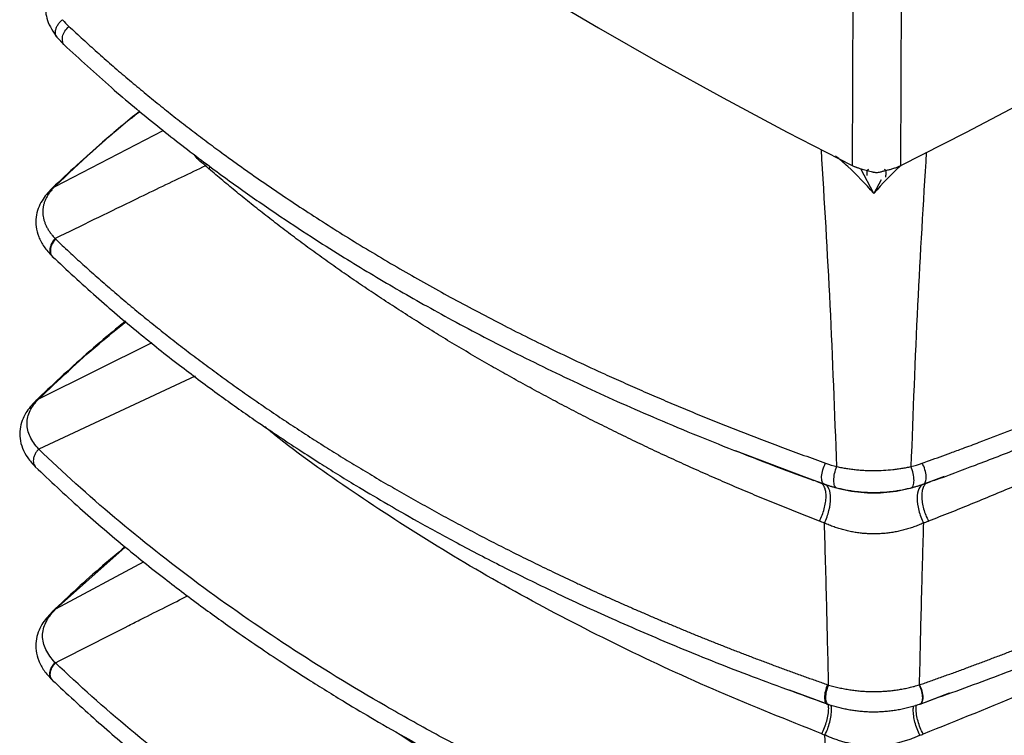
# Model space of a CAD drawing. Header units: millimetres. Extents: x 0 to 1118, y 0 to 864.
# Tile 23 of 25: x 882 to 1000, y 615 to 700. Entities that reach past the tile are written whole.
import ezdxf

# ---------------------------------------------------------------- set-up
doc = ezdxf.new("R2010")
doc.units = ezdxf.units.MM
doc.header["$LTSCALE"] = 4

msp = doc.modelspace()

# ---------------------------------------------------------------- linework, layer by layer
for p, q in [((981.58, 723.53), (981.41, 682.99)), ((987.23, 682.97), (987.4, 723.52)), ((886.13, 698.35), (886.98, 697.44)), ((885.9, 680.48), (898.86, 687.17)), ((903.94, 682.94), (904.12, 683.17)), ((904.33, 682.58), (904.52, 682.82)), ((984.01, 679.64), (982.45, 682.59)), ((984.87, 681.26), (984.01, 679.64)), ((885.6, 680.31), (885.51, 680.22)), ((885.76, 680.41), (885.99, 680.57)), ((885.52, 672.15), (885.61, 672.05)), ((883.96, 655.01), (897.54, 661.77)), ((902.67, 657.75), (883.94, 649)), ((975.67, 645.69), (967.44, 648.79)), ((977.19, 645.11), (975.67, 645.69)), ((992.44, 645.72), (990.83, 645.11)), ((992.44, 645.64), (992.45, 645.69)), ((977.18, 645.1), (977.91, 644.83)), ((978.08, 644.78), (977.19, 645.11)), ((990.83, 645.11), (989.94, 644.78)), ((990.11, 644.83), (990.84, 645.1)), ((885.96, 629.8), (894.32, 637.25)), ((896.53, 635.48), (885.96, 629.8)), ((885.6, 629.54), (885.5, 629.45)), ((885.96, 629.8), (885.84, 629.69)), ((978.46, 618.42), (973.9, 620.12)), ((993.04, 619.73), (989.5, 618.4)), ((978.43, 618.43), (978.55, 618.38))]:
    msp.add_line(p, q)
at = {"flags": 128}
for points in [[(922.71, 717.19), (929.58, 712.66), (936.59, 708.19), (943.73, 703.8), (951.01, 699.48), (958.42, 695.24), (965.95, 691.08), (973.62, 686.99), (981.41, 682.99)], [(987.23, 682.97), (995.02, 686.93), (1002.68, 690.97), (1010.22, 695.1), (1017.63, 699.3), (1024.91, 703.57), (1032.05, 707.93), (1039.06, 712.35), (1045.93, 716.85)]]:
    msp.add_lwpolyline(points, dxfattribs=at)
for centre, radius, start, end in [((913.26, 692.98), 13.7, 227.131, 229.3569), ((982.98, 659.86), 20.91, 289.4323, 291.1986), ((985.33, 634.52), 21.06, 248.9176, 250.0265), ((982.46, 634.21), 20.75, 289.9162, 291.0412)]:
    msp.add_arc(centre, radius, start, end)
for points, knots in [([(886.24, 705.26), (885.9, 704.86), (885.18, 703.97), (884.66, 702.29), (884.83, 700.28), (885.68, 699.01), (886.13, 698.35)], [0, 0, 0, 0, 0.1995476, 0.4369332, 0.7073587, 1, 1, 1, 1]), ([(886.14, 698.36), (886.11, 698.38), (886.02, 698.48), (885.96, 698.73), (885.94, 699.08), (886.03, 699.45), (886.21, 699.81), (886.47, 700.16), (886.69, 700.35), (886.81, 700.45)], [0, 0, 0, 0, 0.051983, 0.209984, 0.367988, 0.525988, 0.683991, 0.841996, 1, 1, 1, 1]), ([(886.98, 697.44), (886.98, 697.44), (886.86, 697.54), (886.77, 697.88), (886.77, 698.44), (887.03, 699.09), (887.39, 699.46), (887.56, 699.65)], [0, 0, 0, 0, 0.009589, 0.237163, 0.464733, 0.732365, 1, 1, 1, 1]), ([(887.56, 699.65), (887.84, 699.39), (888.4, 698.87), (889.24, 698.1), (890.08, 697.33), (890.93, 696.57), (891.79, 695.81), (892.65, 695.05), (893.51, 694.3), (894.38, 693.56), (895.26, 692.82), (896.14, 692.09), (897.02, 691.36), (897.91, 690.64), (898.8, 689.92), (899.7, 689.2), (900.6, 688.49), (901.51, 687.79), (902.42, 687.09), (903.33, 686.4), (904.25, 685.71), (905.17, 685.02), (907.39, 683.39), (911.03, 680.8), (916.25, 677.31), (921.77, 673.82), (927.45, 670.44), (933.31, 667.15), (939.2, 664.03), (945.36, 660.96), (950.27, 658.65), (953.96, 656.99), (956.22, 655.99), (958.52, 655), (960.85, 654.01), (963.22, 653.03), (965.63, 652.06), (968.07, 651.09), (970.56, 650.13), (973.08, 649.18), (975.64, 648.24), (977.36, 647.62), (978.23, 647.31)], [0, 0, 0, 0, 0.012246, 0.024459, 0.036637, 0.048782, 0.060893, 0.072969, 0.085012, 0.09702, 0.108995, 0.120935, 0.132841, 0.144713, 0.15655, 0.168354, 0.180123, 0.191857, 0.203558, 0.215224, 0.226855, 0.238453, 0.250015, 0.310343, 0.372118, 0.435338, 0.5, 0.561203, 0.624884, 0.685186, 0.749985, 0.771791, 0.793782, 0.815958, 0.838319, 0.860865, 0.883595, 0.906508, 0.929606, 0.952888, 0.976352, 1, 1, 1, 1]), ([(989.8, 647.31), (990.09, 647.41), (991.23, 647.82), (992.86, 648.41), (994.84, 649.14), (997.11, 649.99), (999.99, 651.1), (1004.44, 652.87), (1009.9, 655.14), (1018.53, 658.95), (1028.85, 663.95), (1036.81, 668.29), (1040.8, 670.6), (1041.28, 670.88), (1042.11, 671.36), (1043.76, 672.33), (1046.11, 673.75), (1048.86, 675.46), (1052.4, 677.73), (1056.78, 680.65), (1060.81, 683.51), (1063.75, 685.68), (1065.54, 687.03), (1067.3, 688.39), (1069.03, 689.76), (1070.75, 691.14), (1072.43, 692.54), (1074.09, 693.94), (1075.72, 695.35), (1077.33, 696.77), (1078.91, 698.2), (1079.95, 699.17), (1080.46, 699.65)], [0, 0, 0, 0, 0.007885, 0.031251, 0.044548, 0.062502, 0.093865, 0.125004, 0.187751, 0.250005, 0.376839, 0.49998, 0.503886, 0.507793, 0.515606, 0.531231, 0.562482, 0.594503, 0.624985, 0.684798, 0.74999, 0.772731, 0.795471, 0.818208, 0.840943, 0.863674, 0.886404, 0.90913, 0.931853, 0.954572, 0.977288, 1, 1, 1, 1]), ([(886.98, 697.44), (888.85, 695.72), (892.43, 692.42), (897.96, 687.83), (903.23, 683.73), (908.18, 680.11), (912.76, 676.95), (916.83, 674.27), (920.41, 672.02), (923.64, 670.05), (926.81, 668.18), (930.08, 666.32), (934.85, 663.69), (941.3, 660.33), (949.5, 656.38), (956.79, 653.13), (962.89, 650.58), (967.69, 648.68), (972.28, 646.9), (975.36, 645.76), (976.83, 645.22)], [0, 0, 0, 0, 0.081873, 0.15723, 0.226004, 0.288149, 0.343638, 0.392468, 0.4324, 0.467263, 0.502196, 0.538065, 0.574889, 0.656205, 0.74131, 0.824369, 0.871562, 0.917441, 0.96077, 1, 1, 1, 1]), ([(991.2, 645.22), (992.87, 645.84), (996.41, 647.16), (1001.65, 649.19), (1007.15, 651.41), (1012.75, 653.8), (1018.41, 656.35), (1023.99, 659), (1029.39, 661.71), (1034.09, 664.19), (1038.14, 666.43), (1041.61, 668.41), (1044.97, 670.4), (1048.45, 672.54), (1052.26, 674.96), (1056.44, 677.74), (1060.92, 680.88), (1065.66, 684.38), (1070.66, 688.31), (1075.89, 692.69), (1079.28, 695.81), (1081.05, 697.44)], [0, 0, 0, 0, 0.044893, 0.094936, 0.147581, 0.201917, 0.257928, 0.315226, 0.371138, 0.425113, 0.464136, 0.502087, 0.53899, 0.576738, 0.620805, 0.671535, 0.725469, 0.785315, 0.85105, 0.92263, 1, 1, 1, 1]), ([(896.04, 689.49), (894.54, 688.25), (890.89, 685.26), (887.56, 682.14), (885.6, 680.31)], [0, 0, 0, 0, 0.411813, 1, 1, 1, 1]), ([(896.08, 689.45), (895.7, 689.15), (892.05, 686.31), (888.85, 683.28), (885.99, 680.57)], [0, 0, 0, 0, 0.103931, 1, 1, 1, 1]), ([(903.94, 682.94), (903.63, 683.18), (903.1, 683.6), (902.74, 684.07), (902.59, 684.27)], [0, 0, 0, 0, 0.590368, 1, 1, 1, 1]), ([(979.57, 646.9), (979.33, 653.37), (978.85, 666.16), (978.1, 678.69), (977.72, 684.88)], [0, 0, 0, 0, 0.506469, 1, 1, 1, 1]), ([(990.29, 684.56), (989.92, 678.48), (989.17, 666.05), (988.69, 653.37), (988.45, 646.9)], [0, 0, 0, 0, 0.489218, 1, 1, 1, 1]), ([(984.01, 679.64), (982.98, 680.77), (981.49, 682.41), (979.92, 683.7), (979.43, 684.1)], [0, 0, 0, 0, 0.689315, 1, 1, 1, 1]), ([(903.94, 682.94), (902.97, 682.47), (900.99, 681.53), (897.98, 680.09), (894.49, 678.4), (890.46, 676.44), (887.46, 674.98), (885.91, 674.22)], [0, 0, 0, 0, 0.161363, 0.328157, 0.500367, 0.741424, 1, 1, 1, 1]), ([(977.48, 640.36), (977.08, 640.51), (976.28, 640.83), (975.07, 641.3), (973.88, 641.78), (972.68, 642.26), (971.49, 642.75), (970.3, 643.24), (969.11, 643.74), (967.93, 644.24), (966.75, 644.74), (965.57, 645.25), (964.4, 645.77), (963.23, 646.28), (962.06, 646.81), (960.9, 647.33), (959.74, 647.87), (958.58, 648.4), (957.43, 648.94), (956.28, 649.49), (955.14, 650.03), (953.99, 650.59), (952.86, 651.15), (951.72, 651.71), (950.59, 652.27), (949.47, 652.84), (948.35, 653.42), (947.23, 654), (946.12, 654.58), (945.01, 655.17), (943.9, 655.76), (942.81, 656.36), (941.71, 656.96), (940.62, 657.57), (939.53, 658.18), (938.45, 658.79), (936.98, 659.63), (935.14, 660.71), (932.94, 662.02), (930.78, 663.35), (928.66, 664.68), (926.57, 666.02), (924.52, 667.37), (922.5, 668.72), (920.52, 670.08), (918.58, 671.45), (916.67, 672.82), (914.8, 674.2), (912.97, 675.59), (911.17, 676.98), (909.41, 678.37), (907.68, 679.77), (905.99, 681.17), (904.89, 682.11), (904.33, 682.58)], [0, 0, 0, 0, 0.013974, 0.027966, 0.041978, 0.056008, 0.070056, 0.084123, 0.098209, 0.112313, 0.126436, 0.140577, 0.154737, 0.168915, 0.183111, 0.197325, 0.211558, 0.225809, 0.240079, 0.254366, 0.268672, 0.282996, 0.297337, 0.311697, 0.326075, 0.340471, 0.354885, 0.369316, 0.383766, 0.398233, 0.412718, 0.427221, 0.441742, 0.45628, 0.470836, 0.485409, 0.5, 0.530547, 0.560954, 0.591219, 0.621344, 0.651327, 0.681169, 0.710869, 0.740427, 0.769842, 0.799114, 0.828243, 0.857229, 0.886072, 0.91477, 0.943325, 0.971735, 1, 1, 1, 1]), ([(981.41, 682.99), (981.46, 682.96), (981.56, 682.91), (981.7, 682.85), (981.81, 682.8), (981.91, 682.77), (982.08, 682.71), (982.3, 682.63), (982.62, 682.54), (982.92, 682.46), (983.23, 682.38), (983.53, 682.3), (983.72, 682.25), (983.82, 682.22)], [0, 0, 0, 0, 0.075181, 0.139575, 0.1931814, 0.2359995, 0.2680291, 0.4132034, 0.529271, 0.6590352, 0.7741703, 0.8920082, 1, 1, 1, 1]), ([(983.36, 682.5), (983.3, 682.47), (983.22, 682.44), (983.16, 682.23), (983.15, 682.09), (983.15, 681.95), (983.15, 681.86), (983.17, 681.76), (983.17, 681.76)], [0, 0, 0, 0, 0.428087, 0.623288, 0.80492, 0.804931, 0.986426, 1, 1, 1, 1]), ([(983.82, 682.22), (983.86, 682.21), (983.94, 682.19), (984.06, 682.17), (984.19, 682.15), (984.36, 682.15), (984.57, 682.16), (984.74, 682.2), (984.82, 682.22)], [0, 0, 0, 0, 0.125229, 0.249966, 0.374761, 0.500164, 0.750475, 1, 1, 1, 1]), ([(987.32, 683.02), (987.26, 682.97), (986.12, 682.01), (985.04, 680.79), (984.01, 679.64)], [0, 0, 0, 0, 0.0533166, 1, 1, 1, 1]), ([(984.82, 682.22), (984.87, 682.23), (984.97, 682.26), (985.13, 682.3), (985.3, 682.35), (985.49, 682.39), (985.68, 682.44), (985.87, 682.49), (986.07, 682.54), (986.3, 682.61), (986.56, 682.69), (986.89, 682.81), (987.11, 682.91), (987.23, 682.97)], [0, 0, 0, 0, 0.057655, 0.119307, 0.185057, 0.254988, 0.329169, 0.407659, 0.490506, 0.570803, 0.682486, 0.825555, 1, 1, 1, 1]), ([(985.43, 681.59), (985.44, 681.65), (985.47, 681.8), (985.48, 682.02), (985.47, 682.23), (985.41, 682.43), (985.33, 682.47), (985.28, 682.49)], [0, 0, 0, 0, 0.109215, 0.273098, 0.437148, 0.613412, 1, 1, 1, 1]), ([(1063.69, 682.58), (1063.42, 682.35), (1062.87, 681.88), (1062.04, 681.18), (1061.2, 680.48), (1060.36, 679.79), (1059.51, 679.09), (1058.65, 678.4), (1057.78, 677.71), (1056.91, 677.02), (1056.02, 676.34), (1055.14, 675.65), (1054.24, 674.97), (1053.34, 674.3), (1052.43, 673.62), (1051.51, 672.95), (1050.59, 672.27), (1049.66, 671.61), (1048.72, 670.94), (1047.78, 670.28), (1046.82, 669.62), (1045.87, 668.96), (1044.9, 668.3), (1043.93, 667.65), (1042.95, 667), (1041.96, 666.35), (1040.97, 665.7), (1039.97, 665.06), (1038.96, 664.42), (1037.94, 663.79), (1036.92, 663.15), (1035.89, 662.52), (1034.86, 661.89), (1033.82, 661.27), (1032.77, 660.64), (1031.71, 660.02), (1030.2, 659.15), (1028.23, 658.02), (1025.78, 656.66), (1023.32, 655.33), (1020.84, 654.02), (1018.36, 652.74), (1015.86, 651.48), (1013.36, 650.26), (1010.84, 649.05), (1008.32, 647.88), (1005.8, 646.73), (1003.27, 645.6), (1000.73, 644.5), (998.19, 643.43), (995.65, 642.38), (993.1, 641.36), (991.4, 640.69), (990.55, 640.36)], [0, 0, 0, 0, 0.014096, 0.028203, 0.042322, 0.056452, 0.070594, 0.084747, 0.098912, 0.113088, 0.127275, 0.141474, 0.155684, 0.169905, 0.184137, 0.19838, 0.212635, 0.2269, 0.241177, 0.255464, 0.269763, 0.284072, 0.298393, 0.312724, 0.327066, 0.341419, 0.355783, 0.370157, 0.384542, 0.398938, 0.413344, 0.427761, 0.442188, 0.456626, 0.471074, 0.485533, 0.500002, 0.532876, 0.565534, 0.597978, 0.630206, 0.662218, 0.694014, 0.725593, 0.756955, 0.788099, 0.819026, 0.849735, 0.880226, 0.910498, 0.940551, 0.970385, 1, 1, 1, 1]), ([(885.51, 680.22), (885.08, 679.75), (884.41, 679), (883.85, 677.81), (883.59, 676.76), (883.58, 675.61), (883.9, 674.41), (884.53, 673.22), (885.18, 672.5), (885.51, 672.14)], [0, 0, 0, 0, 0.198119, 0.31201, 0.435168, 0.567785, 0.707131, 0.851758, 1, 1, 1, 1]), ([(885.9, 680.48), (885.84, 680.43), (885.73, 680.31), (885.57, 680.14), (885.42, 679.96), (885.29, 679.79), (885.16, 679.61), (885.04, 679.43), (884.94, 679.25), (884.84, 679.07), (884.75, 678.89), (884.68, 678.71), (884.61, 678.53), (884.56, 678.34), (884.51, 678.16), (884.48, 677.97), (884.45, 677.79), (884.44, 677.6), (884.43, 677.36), (884.45, 677.06), (884.5, 676.71), (884.59, 676.35), (884.72, 675.99), (884.88, 675.64), (885.09, 675.28), (885.32, 674.92), (885.59, 674.57), (885.8, 674.34), (885.91, 674.22)], [0, 0, 0, 0, 0.031209, 0.062103, 0.0927, 0.123016, 0.153071, 0.182882, 0.212467, 0.241847, 0.27104, 0.300066, 0.328945, 0.357699, 0.386347, 0.414911, 0.443411, 0.47187, 0.500309, 0.554072, 0.607951, 0.662087, 0.716623, 0.771697, 0.827444, 0.883994, 0.941472, 1, 1, 1, 1]), ([(885.52, 680.21), (885.55, 680.26), (885.65, 680.38), (885.8, 680.44), (885.9, 680.48)], [0, 0, 0, 0, 0.375715, 1, 1, 1, 1]), ([(885.91, 674.22), (885.82, 674.11), (885.63, 673.91), (885.44, 673.55), (885.31, 673.19), (885.27, 672.84), (885.31, 672.51), (885.4, 672.28), (885.49, 672.18), (885.52, 672.15)], [0, 0, 0, 0, 0.155694, 0.311393, 0.467078, 0.62278, 0.778466, 0.934162, 1, 1, 1, 1]), ([(885.96, 674.17), (885.76, 673.92), (885.38, 673.43), (885.3, 672.67), (885.41, 672.22), (885.56, 672.11), (885.58, 672.1)], [0, 0, 0, 0, 0.347575, 0.695152, 0.969439, 1, 1, 1, 1]), ([(885.96, 674.17), (886.22, 673.92), (886.76, 673.41), (887.58, 672.64), (888.4, 671.88), (889.23, 671.13), (890.07, 670.37), (890.92, 669.62), (891.77, 668.87), (892.63, 668.13), (893.5, 667.38), (894.37, 666.64), (895.25, 665.9), (896.14, 665.17), (897.04, 664.44), (897.94, 663.71), (898.86, 662.98), (899.77, 662.26), (900.7, 661.54), (901.63, 660.82), (902.57, 660.11), (903.52, 659.4), (904.47, 658.69), (905.43, 657.98), (906.4, 657.28), (907.37, 656.58), (908.35, 655.89), (909.34, 655.19), (910.33, 654.51), (911.33, 653.82), (912.34, 653.14), (913.36, 652.46), (914.38, 651.78), (915.41, 651.11), (916.44, 650.44), (917.48, 649.77), (918.53, 649.11), (919.58, 648.45), (920.65, 647.8), (921.71, 647.15), (922.79, 646.5), (923.87, 645.85), (924.95, 645.21), (926.04, 644.57), (927.14, 643.94), (928.25, 643.31), (929.36, 642.68), (930.48, 642.06), (931.6, 641.44), (932.73, 640.82), (933.87, 640.21), (935.01, 639.6), (936.16, 638.99), (937.31, 638.39), (938.47, 637.79), (939.63, 637.2), (940.81, 636.61), (941.98, 636.02), (943.17, 635.44), (944.35, 634.86), (945.55, 634.29), (946.75, 633.71), (947.95, 633.15), (949.16, 632.58), (950.38, 632.02), (951.6, 631.47), (952.83, 630.92), (954.06, 630.37), (955.3, 629.83), (956.55, 629.29), (957.8, 628.75), (959.05, 628.22), (960.31, 627.7), (961.57, 627.17), (962.84, 626.65), (964.12, 626.14), (965.4, 625.63), (966.68, 625.12), (967.97, 624.62), (969.27, 624.12), (970.57, 623.63), (971.87, 623.14), (973.18, 622.66), (974.5, 622.17), (975.82, 621.7), (977.14, 621.23), (978.03, 620.91), (978.47, 620.76)], [0, 0, 0, 0, 0.011753, 0.023507, 0.035261, 0.047015, 0.058769, 0.070523, 0.082278, 0.094033, 0.105789, 0.117544, 0.1293, 0.141056, 0.152812, 0.164569, 0.176326, 0.188083, 0.19984, 0.211598, 0.223355, 0.235113, 0.246872, 0.25863, 0.270389, 0.282148, 0.293908, 0.305667, 0.317427, 0.329187, 0.340948, 0.352709, 0.36447, 0.376231, 0.387992, 0.399754, 0.411516, 0.423279, 0.435042, 0.446805, 0.458568, 0.470331, 0.482095, 0.493859, 0.505624, 0.517388, 0.529153, 0.540919, 0.552684, 0.56445, 0.576216, 0.587983, 0.599749, 0.611516, 0.623284, 0.635051, 0.646819, 0.658587, 0.670356, 0.682125, 0.693894, 0.705663, 0.717433, 0.729203, 0.740973, 0.752744, 0.764515, 0.776286, 0.788058, 0.79983, 0.811602, 0.823374, 0.835147, 0.84692, 0.858694, 0.870467, 0.882241, 0.894016, 0.905791, 0.917566, 0.929341, 0.941117, 0.952893, 0.964669, 0.976446, 0.988223, 1, 1, 1, 1]), ([(989.49, 620.75), (989.93, 620.9), (990.82, 621.21), (992.14, 621.69), (993.46, 622.16), (994.77, 622.64), (996.08, 623.13), (997.38, 623.61), (998.68, 624.11), (999.98, 624.6), (1001.27, 625.11), (1002.55, 625.61), (1003.83, 626.12), (1005.11, 626.64), (1006.38, 627.15), (1007.64, 627.68), (1008.9, 628.2), (1010.15, 628.73), (1011.4, 629.27), (1012.65, 629.81), (1013.88, 630.35), (1015.12, 630.9), (1016.35, 631.45), (1017.57, 632), (1018.78, 632.56), (1020, 633.12), (1021.2, 633.69), (1022.4, 634.26), (1023.6, 634.84), (1024.79, 635.42), (1025.97, 636), (1027.15, 636.58), (1028.32, 637.17), (1029.49, 637.77), (1030.65, 638.37), (1031.8, 638.97), (1032.95, 639.57), (1034.09, 640.18), (1035.23, 640.8), (1036.36, 641.41), (1037.48, 642.03), (1038.6, 642.66), (1039.71, 643.28), (1040.82, 643.92), (1041.92, 644.55), (1043.01, 645.19), (1044.1, 645.83), (1045.18, 646.48), (1046.26, 647.13), (1047.33, 647.78), (1048.39, 648.43), (1049.44, 649.09), (1050.49, 649.76), (1051.54, 650.42), (1052.57, 651.09), (1053.6, 651.77), (1054.62, 652.44), (1055.64, 653.12), (1056.65, 653.81), (1057.65, 654.49), (1058.65, 655.18), (1059.64, 655.88), (1060.62, 656.57), (1061.6, 657.27), (1062.57, 657.98), (1063.53, 658.68), (1064.48, 659.39), (1065.43, 660.1), (1066.37, 660.82), (1067.31, 661.54), (1068.23, 662.26), (1069.15, 662.98), (1070.06, 663.71), (1070.97, 664.44), (1071.87, 665.17), (1072.76, 665.91), (1073.64, 666.65), (1074.52, 667.39), (1075.39, 668.14), (1076.25, 668.89), (1077.11, 669.64), (1077.96, 670.39), (1078.8, 671.15), (1079.63, 671.91), (1080.45, 672.67), (1081.27, 673.43), (1081.81, 673.94), (1082.08, 674.2)], [0, 0, 0, 0, 0.011757, 0.023514, 0.035271, 0.047029, 0.058786, 0.070544, 0.082302, 0.09406, 0.105818, 0.117576, 0.129335, 0.141093, 0.152852, 0.164611, 0.17637, 0.18813, 0.199889, 0.211649, 0.223409, 0.235169, 0.246929, 0.258689, 0.27045, 0.28221, 0.293971, 0.305733, 0.317494, 0.329255, 0.341017, 0.352779, 0.364541, 0.376303, 0.388065, 0.399828, 0.411591, 0.423354, 0.435117, 0.44688, 0.458644, 0.470407, 0.482171, 0.493935, 0.5057, 0.517464, 0.529229, 0.540994, 0.552759, 0.564525, 0.57629, 0.588056, 0.599822, 0.611588, 0.623355, 0.635121, 0.646888, 0.658655, 0.670423, 0.68219, 0.693958, 0.705726, 0.717494, 0.729262, 0.741031, 0.7528, 0.764569, 0.776338, 0.788108, 0.799878, 0.811648, 0.823418, 0.835188, 0.846959, 0.85873, 0.870501, 0.882272, 0.894044, 0.905816, 0.917588, 0.929361, 0.941133, 0.952906, 0.964679, 0.976453, 0.988226, 1, 1, 1, 1]), ([(885.57, 672.09), (887.3, 670.47), (890.63, 667.37), (895.75, 663.04), (900.6, 659.18), (905.14, 655.77), (909.07, 652.98), (912.38, 650.73), (915.09, 648.94), (917.51, 647.39), (919.75, 645.98), (922.31, 644.41), (925.51, 642.52), (929.53, 640.21), (934.25, 637.63), (939.69, 634.8), (945.86, 631.77), (952.78, 628.58), (960.49, 625.26), (969.03, 621.84), (975.13, 619.65), (978.29, 618.51)], [0, 0, 0, 0, 0.074565, 0.143048, 0.205392, 0.261556, 0.311516, 0.346413, 0.377475, 0.404703, 0.428165, 0.452572, 0.489164, 0.53196, 0.581002, 0.636331, 0.697926, 0.764506, 0.837086, 0.91561, 1, 1, 1, 1]), ([(989.66, 618.5), (992.46, 619.5), (997.83, 621.42), (1005.32, 624.37), (1012, 627.17), (1017.89, 629.8), (1022.72, 632.07), (1026.63, 633.98), (1029.72, 635.54), (1032.41, 636.94), (1034.84, 638.24), (1037.56, 639.72), (1040.84, 641.56), (1044.84, 643.89), (1049.31, 646.62), (1054.22, 649.77), (1059.47, 653.34), (1065.01, 657.34), (1070.76, 661.8), (1076.69, 666.75), (1080.5, 670.28), (1082.47, 672.12)], [0, 0, 0, 0, 0.074536, 0.142995, 0.205321, 0.261472, 0.311423, 0.346316, 0.377376, 0.404602, 0.428061, 0.452466, 0.489055, 0.531852, 0.580899, 0.636233, 0.697835, 0.764429, 0.837028, 0.915577, 1, 1, 1, 1]), ([(894.34, 664.34), (892.75, 663.02), (888.98, 659.89), (885.54, 656.63), (883.54, 654.75)], [0, 0, 0, 0, 0.421171, 1, 1, 1, 1]), ([(883.96, 655.01), (886.3, 657.24), (889.61, 660.39), (893.32, 663.4), (894.41, 664.28)], [0, 0, 0, 0, 0.706057, 1, 1, 1, 1]), ([(883.94, 649), (883.51, 649.47), (883.15, 649.97), (882.79, 650.74), (882.7, 651), (882.57, 651.53), (882.54, 651.8), (882.54, 652.33), (882.58, 652.59), (882.7, 653.1), (882.8, 653.36), (883.16, 654.1), (883.52, 654.58), (883.96, 655.01)], [0, 0, 0, 0, 0.25, 0.25, 0.375, 0.375, 0.5, 0.5, 0.625, 0.625, 0.75, 0.75, 1, 1, 1, 1]), ([(883.96, 655.01), (883.86, 654.97), (883.7, 654.91), (883.59, 654.79), (883.55, 654.74)], [0, 0, 0, 0, 0.613021, 1, 1, 1, 1]), ([(883.54, 654.75), (883.13, 654.29), (882.48, 653.56), (881.93, 652.4), (881.67, 651.38), (881.66, 650.25), (881.96, 649.08), (882.57, 647.93), (883.21, 647.23), (883.53, 646.88)], [0, 0, 0, 0, 0.197511, 0.311297, 0.434526, 0.567369, 0.707007, 0.851812, 1, 1, 1, 1]), ([(977.76, 614.88), (973.63, 616.52), (965.37, 619.82), (953.59, 625.28), (942.31, 631.1), (931.59, 637.28), (921.56, 643.83), (914.71, 648.64), (911.43, 651.34), (911.04, 651.65)], [0, 0, 0, 0, 0.162273, 0.325183, 0.488493, 0.651939, 0.815247, 0.978161, 1, 1, 1, 1]), ([(1056.06, 651.05), (1055.91, 650.94), (1052.85, 648.44), (1046.24, 643.83), (1036.2, 637.27), (1025.45, 631.07), (1014.13, 625.25), (1002.32, 619.79), (994.04, 616.49), (989.91, 614.84)], [0, 0, 0, 0, 0.008166, 0.173357, 0.338949, 0.50468, 0.670275, 0.835461, 1, 1, 1, 1]), ([(883.94, 649), (883.85, 648.89), (883.66, 648.68), (883.45, 648.32), (883.32, 647.94), (883.27, 647.58), (883.32, 647.25), (883.41, 647.01), (883.51, 646.92), (883.54, 646.89)], [0, 0, 0, 0, 0.157169, 0.314339, 0.471508, 0.628674, 0.785842, 0.94301, 1, 1, 1, 1]), ([(978.81, 594.23), (969.13, 597.57), (959.78, 601.26), (946.4, 607.28), (942.05, 609.37), (935.7, 612.61), (933.61, 613.7), (929.5, 615.94), (927.48, 617.07), (921.5, 620.52), (917.64, 622.89), (910.15, 627.78), (906.54, 630.29), (899.59, 635.44), (896.25, 638.08), (889.87, 643.46), (886.83, 646.21), (883.94, 649)], [0, 0, 0, 0, 0.25, 0.25, 0.375, 0.375, 0.4375, 0.4375, 0.5, 0.5, 0.625, 0.625, 0.75, 0.75, 0.875, 0.875, 1, 1, 1, 1]), ([(1084.07, 649.03), (1078.29, 643.44), (1071.9, 638.04), (1061.47, 630.31), (1057.85, 627.79), (1052.24, 624.13), (1050.34, 622.92), (1046.47, 620.55), (1044.51, 619.38), (1038.53, 615.93), (1034.41, 613.69), (1025.94, 609.37), (1021.58, 607.28), (1012.65, 603.27), (1008.08, 601.34), (998.75, 597.65), (993.99, 595.9), (989.15, 594.23)], [0, 0, 0, 0, 0.25, 0.25, 0.375, 0.375, 0.4375, 0.4375, 0.5, 0.5, 0.625, 0.625, 0.75, 0.75, 0.875, 0.875, 1, 1, 1, 1]), ([(883.53, 646.88), (885.29, 645.22), (888.67, 642.02), (893.88, 637.56), (898.84, 633.59), (903.48, 630.09), (907.5, 627.21), (910.88, 624.89), (913.66, 623.06), (916.13, 621.46), (918.44, 620.02), (921.06, 618.41), (924.34, 616.46), (928.47, 614.1), (933.31, 611.45), (938.9, 608.55), (945.24, 605.45), (952.36, 602.19), (960.29, 598.81), (969.08, 595.32), (975.36, 593.09), (978.62, 591.94)], [0, 0, 0, 0, 0.074558, 0.143041, 0.205388, 0.261558, 0.311527, 0.34643, 0.377497, 0.404727, 0.428192, 0.452603, 0.489198, 0.531979, 0.581022, 0.636339, 0.69793, 0.764511, 0.837091, 0.915614, 1, 1, 1, 1]), ([(978.08, 644.78), (977.97, 644.82), (977.87, 644.93), (977.76, 645.26), (977.73, 645.47), (977.76, 645.97), (977.82, 646.25), (977.98, 646.8), (978.1, 647.07), (978.23, 647.31)], [0, 0, 0, 0, 0.25, 0.25, 0.5, 0.5, 0.75, 0.75, 1, 1, 1, 1]), ([(979.57, 644.32), (979.46, 644.35), (979.37, 644.45), (979.24, 644.77), (979.21, 645), (979.21, 645.5), (979.24, 645.79), (979.37, 646.36), (979.46, 646.65), (979.57, 646.9)], [0, 0, 0, 0, 0.25, 0.25, 0.5, 0.5, 0.75, 0.75, 1, 1, 1, 1]), ([(979.57, 646.9), (979.67, 646.88), (979.86, 646.83), (980.16, 646.78), (980.45, 646.72), (980.74, 646.68), (981.04, 646.63), (981.33, 646.59), (981.63, 646.55), (981.92, 646.52), (982.22, 646.49), (982.52, 646.47), (982.81, 646.45), (983.11, 646.44), (983.41, 646.43), (983.71, 646.42), (984.29, 646.42), (985.16, 646.44), (986.1, 646.52), (986.84, 646.61), (987.38, 646.69), (987.92, 646.78), (988.28, 646.86), (988.45, 646.9)], [0, 0, 0, 0, 0.0348462, 0.0693671, 0.1035852, 0.1375237, 0.1712064, 0.2046573, 0.2379012, 0.2709631, 0.3038684, 0.336643, 0.3693129, 0.4019046, 0.4344446, 0.4669598, 0.4994769, 0.6242057, 0.7502518, 0.8115123, 0.8734579, 0.9362388, 1, 1, 1, 1]), ([(988.45, 644.32), (988.56, 644.35), (988.66, 644.45), (988.79, 644.77), (988.82, 645), (988.82, 645.5), (988.79, 645.79), (988.66, 646.36), (988.56, 646.65), (988.45, 646.9)], [0, 0, 0, 0, 0.25, 0.25, 0.5, 0.5, 0.75, 0.75, 1, 1, 1, 1]), ([(989.34, 591.93), (992.22, 592.94), (997.75, 594.89), (1005.45, 597.9), (1012.33, 600.76), (1018.39, 603.44), (1023.35, 605.76), (1027.37, 607.71), (1030.55, 609.31), (1033.31, 610.74), (1035.81, 612.07), (1038.6, 613.59), (1041.97, 615.48), (1046.06, 617.87), (1050.65, 620.67), (1055.67, 623.91), (1061.05, 627.58), (1066.71, 631.7), (1072.58, 636.28), (1078.63, 641.37), (1082.49, 645.01), (1084.49, 646.9)], [0, 0, 0, 0, 0.074526, 0.142984, 0.205312, 0.261468, 0.311428, 0.346326, 0.377388, 0.404616, 0.428079, 0.452489, 0.489082, 0.531864, 0.58091, 0.636232, 0.697833, 0.764428, 0.837028, 0.915578, 1, 1, 1, 1]), ([(989.94, 644.78), (990.06, 644.82), (990.15, 644.93), (990.27, 645.26), (990.29, 645.47), (990.26, 645.97), (990.21, 646.25), (990.04, 646.8), (989.93, 647.07), (989.8, 647.31)], [0, 0, 0, 0, 0.25, 0.25, 0.5, 0.5, 0.75, 0.75, 1, 1, 1, 1]), ([(977.48, 640.36), (977.6, 640.6), (977.82, 641.07), (978.07, 641.84), (978.23, 642.59), (978.3, 643.29), (978.26, 643.91), (978.13, 644.43), (977.97, 644.66), (977.89, 644.77)], [0, 0, 0, 0, 0.142978, 0.285956, 0.428933, 0.571909, 0.714884, 0.85786, 1, 1, 1, 1]), ([(977.94, 644.82), (978.93, 644.52), (980.91, 643.91), (984.01, 643.68), (987.06, 643.9), (988.98, 644.49), (989.92, 644.78)], [0, 0, 0, 0, 0.253692, 0.507379, 0.761074, 1, 1, 1, 1]), ([(979.57, 644.32), (979.45, 644.35), (979.2, 644.42), (978.83, 644.53), (978.45, 644.65), (978.21, 644.73), (978.08, 644.78)], [0, 0, 0, 0, 0.2466777, 0.4955487, 0.7466452, 1, 1, 1, 1]), ([(978.09, 640.13), (978.31, 640.61), (978.5, 641.12), (978.76, 642.15), (978.82, 642.65), (978.82, 643.54), (978.76, 643.93), (978.5, 644.52), (978.31, 644.71), (978.09, 644.79)], [0, 0, 0, 0, 0.25, 0.25, 0.5, 0.5, 0.75, 0.75, 1, 1, 1, 1]), ([(988.45, 644.32), (988.35, 644.3), (988.15, 644.25), (987.85, 644.18), (987.55, 644.11), (987.24, 644.05), (986.94, 644), (986.63, 643.95), (986.32, 643.91), (986.02, 643.87), (985.71, 643.84), (985.4, 643.81), (985.09, 643.79), (984.78, 643.78), (984.48, 643.76), (984.17, 643.76), (983.86, 643.76), (983.55, 643.76), (983.24, 643.78), (982.93, 643.79), (982.63, 643.81), (982.32, 643.84), (982.01, 643.87), (981.7, 643.91), (981.4, 643.95), (981.09, 644), (980.79, 644.05), (980.48, 644.11), (980.18, 644.18), (979.87, 644.25), (979.67, 644.3), (979.57, 644.32)], [0, 0, 0, 0, 0.036128, 0.071911, 0.107372, 0.142535, 0.177423, 0.212061, 0.246474, 0.280687, 0.314725, 0.348616, 0.382384, 0.416058, 0.449664, 0.483228, 0.516779, 0.550343, 0.583947, 0.61762, 0.651387, 0.685276, 0.719313, 0.753525, 0.787937, 0.822575, 0.857464, 0.892627, 0.928089, 0.963872, 1, 1, 1, 1]), ([(989.94, 644.78), (989.82, 644.73), (989.57, 644.65), (989.2, 644.53), (988.83, 644.42), (988.58, 644.35), (988.45, 644.32)], [0, 0, 0, 0, 0.253347, 0.504441, 0.753315, 1, 1, 1, 1]), ([(989.94, 644.79), (989.71, 644.71), (989.53, 644.52), (989.27, 643.93), (989.2, 643.54), (989.2, 642.65), (989.27, 642.15), (989.53, 641.12), (989.71, 640.61), (989.94, 640.13)], [0, 0, 0, 0, 0.25, 0.25, 0.5, 0.5, 0.75, 0.75, 1, 1, 1, 1]), ([(990.14, 644.77), (990.06, 644.66), (989.9, 644.43), (989.77, 643.91), (989.73, 643.29), (989.79, 642.59), (989.96, 641.84), (990.2, 641.07), (990.43, 640.6), (990.55, 640.36)], [0, 0, 0, 0, 0.142192, 0.285159, 0.428126, 0.571093, 0.714061, 0.857031, 1, 1, 1, 1]), ([(978.09, 640.13), (977.98, 640.17), (977.78, 640.24), (977.58, 640.32), (977.48, 640.36)], [0, 0, 0, 0, 0.499943, 1, 1, 1, 1]), ([(978.58, 620.72), (978.55, 622.4), (978.47, 625.63), (978.36, 630.53), (978.23, 635.32), (978.13, 638.56), (978.09, 640.13)], [0, 0, 0, 0, 0.258571, 0.499633, 0.75592, 1, 1, 1, 1]), ([(989.94, 640.13), (989.85, 640.09), (989.66, 640.01), (989.37, 639.88), (989.08, 639.77), (988.78, 639.66), (988.49, 639.56), (988.2, 639.47), (987.9, 639.38), (987.61, 639.3), (987.31, 639.22), (987.02, 639.15), (986.72, 639.09), (986.42, 639.04), (986.12, 638.99), (985.82, 638.94), (985.52, 638.91), (985.22, 638.88), (984.92, 638.86), (984.62, 638.84), (984.32, 638.83), (983.91, 638.83), (983.41, 638.84), (982.81, 638.88), (982.2, 638.94), (981.6, 639.03), (981.01, 639.15), (980.41, 639.3), (979.82, 639.47), (979.24, 639.66), (978.65, 639.88), (978.28, 640.05), (978.09, 640.13)], [0, 0, 0, 0, 0.027644, 0.054892, 0.081762, 0.10827, 0.134436, 0.160277, 0.185813, 0.211065, 0.236051, 0.260795, 0.285318, 0.309642, 0.33379, 0.357786, 0.381655, 0.405419, 0.429103, 0.452733, 0.476333, 0.499929, 0.547144, 0.594475, 0.642121, 0.69028, 0.739141, 0.788886, 0.839687, 0.891706, 0.945097, 1, 1, 1, 1]), ([(989.94, 640.13), (989.91, 639.09), (989.85, 636.97), (989.76, 633.74), (989.66, 629.99), (989.55, 625.64), (989.48, 622.41), (989.44, 620.73)], [0, 0, 0, 0, 0.1613659, 0.3281595, 0.5003668, 0.7414306, 1, 1, 1, 1]), ([(894.3, 637.27), (893.38, 636.51), (890.34, 634), (887.55, 631.38), (885.6, 629.54)], [0, 0, 0, 0, 0.299581, 1, 1, 1, 1]), ([(885.94, 623.38), (888.87, 624.88), (892.3, 626.63), (896.72, 628.86), (899.06, 630.04), (900.91, 630.97), (901.78, 631.4)], [0, 0, 0, 0, 0.556854, 0.649898, 0.835567, 1, 1, 1, 1]), ([(885.5, 629.45), (885.07, 628.97), (884.4, 628.22), (883.85, 627.02), (883.59, 625.97), (883.59, 624.81), (883.9, 623.61), (884.53, 622.43), (885.19, 621.72), (885.52, 621.36)], [0, 0, 0, 0, 0.197947, 0.311773, 0.434901, 0.567539, 0.706952, 0.851673, 1, 1, 1, 1]), ([(885.89, 623.43), (885.44, 623.92), (885.06, 624.44), (884.68, 625.24), (884.58, 625.51), (884.44, 626.06), (884.41, 626.34), (884.41, 626.89), (884.44, 627.17), (884.57, 627.71), (884.67, 627.97), (885.05, 628.75), (885.42, 629.25), (885.87, 629.71)], [0, 0, 0, 0, 0.25, 0.25, 0.375, 0.375, 0.5, 0.5, 0.625, 0.625, 0.75, 0.75, 1, 1, 1, 1]), ([(885.87, 629.71), (885.78, 629.67), (885.63, 629.6), (885.54, 629.48), (885.5, 629.44)], [0, 0, 0, 0, 0.631934, 1, 1, 1, 1]), ([(885.53, 621.37), (885.5, 621.4), (885.4, 621.49), (885.31, 621.72), (885.27, 622.05), (885.31, 622.4), (885.43, 622.76), (885.62, 623.12), (885.8, 623.33), (885.89, 623.43)], [0, 0, 0, 0, 0.062811, 0.21901, 0.375206, 0.531404, 0.687601, 0.8438, 1, 1, 1, 1]), ([(885.6, 621.35), (885.55, 621.39), (885.33, 621.55), (885.29, 622.11), (885.48, 622.8), (885.79, 623.19), (885.94, 623.38)], [0, 0, 0, 0, 0.099872, 0.448991, 0.724493, 1, 1, 1, 1]), ([(978.46, 569.96), (969.07, 573.25), (959.98, 576.88), (946.97, 582.77), (942.74, 584.81), (936.55, 587.97), (934.52, 589.04), (930.52, 591.22), (926.58, 593.43), (922.75, 595.71), (918.98, 598.02), (917.12, 599.19), (911.64, 602.76), (908.11, 605.2), (897.91, 612.72), (891.63, 617.96), (885.94, 623.38)], [0, 0, 0, 0, 0.25, 0.25, 0.375, 0.375, 0.4375, 0.4375, 0.5, 0.5625, 0.5625, 0.625, 0.625, 0.75, 0.75, 1, 1, 1, 1]), ([(1082.09, 623.4), (1076.4, 617.98), (1070.11, 612.73), (1059.9, 605.21), (1056.37, 602.76), (1050.89, 599.19), (1049.03, 598.02), (1045.25, 595.71), (1041.42, 593.43), (1037.48, 591.22), (1033.47, 589.04), (1031.44, 587.97), (1025.25, 584.8), (1021.01, 582.76), (1007.99, 576.86), (998.9, 573.24), (989.5, 569.95)], [0, 0, 0, 0, 0.25, 0.25, 0.375, 0.375, 0.4375, 0.4375, 0.5, 0.5625, 0.5625, 0.625, 0.625, 0.75, 0.75, 1, 1, 1, 1]), ([(885.57, 621.31), (887.31, 619.7), (890.64, 616.59), (895.75, 612.26), (900.61, 608.4), (905.15, 605), (909.08, 602.2), (912.39, 599.95), (915.1, 598.16), (917.51, 596.61), (919.76, 595.2), (922.32, 593.64), (925.51, 591.74), (929.54, 589.43), (934.26, 586.85), (939.7, 584.02), (945.87, 580.99), (952.79, 577.8), (960.49, 574.48), (969.03, 571.06), (975.14, 568.87), (978.3, 567.73)], [0, 0, 0, 0, 0.074566, 0.143049, 0.205392, 0.261557, 0.311517, 0.346414, 0.377475, 0.404704, 0.428166, 0.452573, 0.489165, 0.531962, 0.581003, 0.636333, 0.697928, 0.764507, 0.837087, 0.91561, 1, 1, 1, 1]), ([(978.47, 620.76), (978.35, 620.52), (978.26, 620.25), (978.13, 619.72), (978.09, 619.46), (978.09, 619.01), (978.12, 618.82), (978.25, 618.53), (978.35, 618.44), (978.46, 618.42)], [0, 0, 0, 0, 0.25, 0.25, 0.5, 0.5, 0.75, 0.75, 1, 1, 1, 1]), ([(978.58, 620.72), (978.47, 620.48), (978.37, 620.21), (978.25, 619.68), (978.21, 619.42), (978.21, 618.97), (978.25, 618.77), (978.38, 618.49), (978.47, 618.4), (978.58, 618.37)], [0, 0, 0, 0, 0.25, 0.25, 0.5, 0.5, 0.75, 0.75, 1, 1, 1, 1]), ([(978.58, 620.72), (978.69, 620.69), (978.89, 620.63), (979.21, 620.55), (979.52, 620.47), (979.84, 620.39), (980.16, 620.33), (980.48, 620.26), (980.8, 620.21), (981.12, 620.16), (981.44, 620.11), (981.76, 620.07), (982.08, 620.03), (982.4, 620), (982.73, 619.98), (983.05, 619.96), (983.37, 619.95), (983.7, 619.94), (984.11, 619.94), (984.63, 619.95), (985.24, 619.98), (985.85, 620.03), (986.46, 620.09), (987.07, 620.18), (987.67, 620.29), (988.27, 620.42), (988.86, 620.56), (989.25, 620.68), (989.44, 620.73)], [0, 0, 0, 0, 0.031233, 0.062148, 0.092762, 0.123094, 0.15316, 0.182979, 0.212571, 0.241954, 0.271148, 0.300173, 0.32905, 0.3578, 0.386442, 0.414999, 0.443492, 0.471942, 0.500372, 0.554104, 0.607955, 0.662067, 0.716585, 0.771648, 0.827392, 0.883949, 0.941444, 1, 1, 1, 1]), ([(989.44, 620.73), (989.56, 620.49), (989.65, 620.22), (989.78, 619.69), (989.82, 619.43), (989.82, 618.98), (989.78, 618.78), (989.66, 618.5), (989.56, 618.41), (989.45, 618.39)], [0, 0, 0, 0, 0.25, 0.25, 0.5, 0.5, 0.75, 0.75, 1, 1, 1, 1]), ([(989.49, 620.75), (989.6, 620.5), (989.7, 620.24), (989.83, 619.71), (989.87, 619.45), (989.87, 618.99), (989.83, 618.8), (989.7, 618.52), (989.61, 618.43), (989.5, 618.4)], [0, 0, 0, 0, 0.25, 0.25, 0.5, 0.5, 0.75, 0.75, 1, 1, 1, 1]), ([(989.66, 567.71), (992.46, 568.71), (997.83, 570.63), (1005.32, 573.59), (1012, 576.39), (1017.89, 579.01), (1022.72, 581.28), (1026.62, 583.19), (1029.72, 584.75), (1032.4, 586.15), (1034.84, 587.45), (1037.55, 588.93), (1040.84, 590.77), (1044.83, 593.1), (1049.3, 595.83), (1054.21, 598.98), (1059.47, 602.55), (1065.01, 606.56), (1070.76, 611.02), (1076.69, 615.96), (1080.49, 619.5), (1082.47, 621.33)], [0, 0, 0, 0, 0.074536, 0.142995, 0.205321, 0.261472, 0.311422, 0.346315, 0.377375, 0.404601, 0.42806, 0.452464, 0.489054, 0.531851, 0.580899, 0.636232, 0.697834, 0.764428, 0.837028, 0.915577, 1, 1, 1, 1]), ([(977.76, 614.88), (977.88, 615.12), (978.12, 615.62), (978.38, 616.41), (978.55, 617.19), (978.61, 617.87), (978.58, 618.23), (978.56, 618.39)], [0, 0, 0, 0, 0.2102793, 0.4205561, 0.6308332, 0.8411066, 1, 1, 1, 1]), ([(978.14, 614.73), (978.26, 614.98), (978.49, 615.48), (978.74, 616.28), (978.9, 617.07), (978.95, 617.77), (978.91, 618.13), (978.89, 618.3)], [0, 0, 0, 0, 0.208822, 0.417644, 0.626466, 0.835288, 1, 1, 1, 1]), ([(989.45, 618.39), (989.34, 618.35), (989.14, 618.28), (988.82, 618.19), (988.51, 618.09), (988.19, 618.01), (987.88, 617.93), (987.56, 617.86), (987.24, 617.79), (986.92, 617.73), (986.6, 617.68), (986.28, 617.63), (985.96, 617.59), (985.63, 617.56), (985.31, 617.53), (984.99, 617.51), (984.67, 617.49), (984.34, 617.48), (983.92, 617.48), (983.41, 617.48), (982.8, 617.52), (982.18, 617.57), (981.58, 617.65), (980.97, 617.75), (980.37, 617.87), (979.77, 618.02), (979.17, 618.18), (978.78, 618.31), (978.58, 618.37)], [0, 0, 0, 0, 0.031184, 0.062053, 0.092624, 0.122915, 0.152943, 0.182728, 0.212288, 0.241643, 0.270812, 0.299816, 0.328675, 0.35741, 0.386041, 0.414591, 0.44308, 0.471529, 0.499961, 0.553689, 0.607547, 0.661681, 0.716235, 0.771346, 0.82715, 0.883778, 0.941355, 1, 1, 1, 1]), ([(989.53, 614.7), (989.41, 614.95), (989.17, 615.45), (988.92, 616.26), (988.76, 617.04), (988.71, 617.72), (988.75, 618.07), (988.76, 618.21)], [0, 0, 0, 0, 0.213386, 0.426771, 0.640153, 0.853536, 1, 1, 1, 1]), ([(989.91, 614.84), (989.79, 615.09), (989.55, 615.58), (989.28, 616.38), (989.11, 617.16), (989.04, 617.85), (989.08, 618.22), (989.1, 618.38)], [0, 0, 0, 0, 0.2096502, 0.4192994, 0.6289455, 0.8385932, 1, 1, 1, 1]), ([(926.97, 614.97), (928.56, 613.93), (933.48, 610.69), (942.4, 605.62), (953.66, 599.79), (965.44, 594.34), (973.7, 591.05), (977.82, 589.4)], [0, 0, 0, 0, 0.106771, 0.330709, 0.554462, 0.777666, 1, 1, 1, 1]), ([(978.81, 594.23), (978.77, 595.43), (978.7, 597.77), (978.6, 601.19), (978.48, 605.16), (978.33, 609.66), (978.2, 613.07), (978.14, 614.73)], [0, 0, 0, 0, 0.175022, 0.34156, 0.499618, 0.756285, 1, 1, 1, 1]), ([(989.53, 614.7), (989.44, 614.66), (989.26, 614.58), (988.99, 614.46), (988.72, 614.35), (988.45, 614.25), (988.18, 614.15), (987.91, 614.06), (987.63, 613.98), (987.36, 613.9), (987.08, 613.82), (986.42, 613.66), (985.34, 613.48), (983.83, 613.4), (982.32, 613.49), (981.15, 613.7), (980.3, 613.92), (979.75, 614.09), (979.21, 614.28), (978.67, 614.49), (978.32, 614.65), (978.14, 614.73)], [0, 0, 0, 0, 0.026801, 0.05323, 0.079304, 0.10504, 0.130455, 0.155566, 0.180393, 0.204954, 0.22927, 0.253361, 0.377977, 0.499686, 0.621317, 0.74641, 0.794802, 0.844212, 0.894791, 0.946677, 1, 1, 1, 1])]:
    msp.add_open_spline(points, degree=3, knots=knots)
for points in [[(886.81, 700.45), (887.04, 700.17), (887.29, 699.9), (887.56, 699.65)], [(885.99, 680.57), (885.96, 680.54), (885.93, 680.51), (885.9, 680.48)], [(885.91, 674.22), (885.92, 674.2), (885.94, 674.19), (885.96, 674.17)], [(978.23, 647.31), (978.67, 647.15), (979.12, 647.01), (979.57, 646.9)], [(988.45, 646.9), (988.91, 647.01), (989.36, 647.15), (989.8, 647.31)], [(885.87, 629.71), (885.9, 629.74), (885.93, 629.77), (885.96, 629.8)], [(885.94, 623.38), (885.92, 623.4), (885.91, 623.42), (885.89, 623.43)], [(978.47, 620.76), (978.51, 620.75), (978.54, 620.73), (978.58, 620.72)], [(989.44, 620.73), (989.46, 620.74), (989.47, 620.74), (989.49, 620.75)], [(978.58, 618.37), (978.54, 618.39), (978.5, 618.4), (978.46, 618.42)], [(989.5, 618.4), (989.48, 618.4), (989.46, 618.39), (989.45, 618.39)]]:
    msp.add_open_spline(points, degree=3)

doc.saveas('drawing.dxf')
